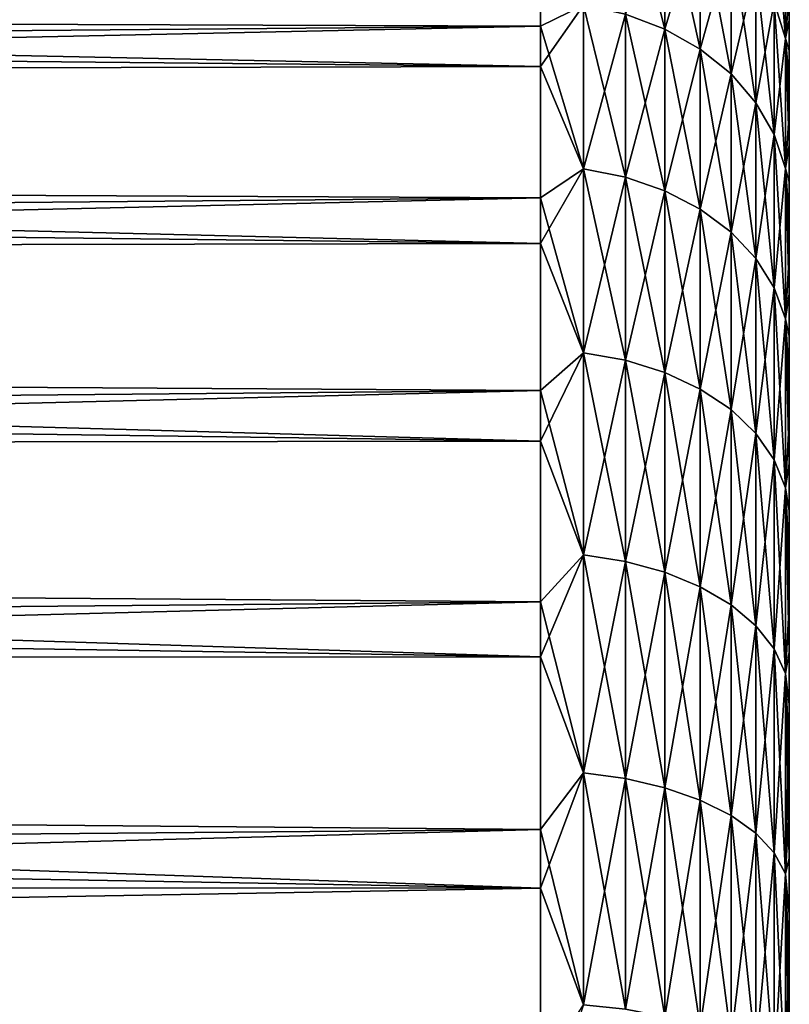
# Model space of a CAD drawing. Header units: millimetres. Extents: x -139 to 106, y -8 to 139.
# Tile 255 of 256: x 96.31 to 102.5, y 84.19 to 92.1. Entities that reach past the tile are written whole.
import ezdxf

# ---------------------------------------------------------------- set-up
doc = ezdxf.new("R2010")
doc.units = ezdxf.units.MM
doc.header["$LTSCALE"] = 53.842063
for name, color, linetype in [('27', 7, 'CONTINUOUS'), ('87', 7, 'CONTINUOUS'), ('93', 7, 'CONTINUOUS'), ('94', 7, 'CONTINUOUS'), ('95', 7, 'CONTINUOUS')]:
    doc.layers.add(name, color=color, linetype=linetype)

msp = doc.modelspace()

# ---------------------------------------------------------------- linework, layer by layer
at = {"layer": '27', "color": 8, "linetype": 'CONTINUOUS'}
for points in [[(100.5, 93.2471, 10.2323), (47.6671, 92.2388, 11.7617), (100.5, 92.0511, 12.0156), (100.5, 93.2471, 10.2323)], [(47.6671, 92.2388, 11.7617), (47.6671, 91.6, 12.5935), (100.5, 92.0511, 12.0156), (47.6671, 92.2388, 11.7617)], [(47.6671, 91.6, 12.5935), (47.6671, 90.9203, 13.3886), (100.5, 92.0511, 12.0156), (47.6671, 91.6, 12.5935)], [(100.5, 92.0511, 12.0156), (47.6671, 90.9203, 13.3886), (100.5, 90.6708, 13.6604), (100.5, 92.0511, 12.0156)], [(47.6671, 90.9203, 13.3886), (47.6671, 90.2011, 14.146), (100.5, 90.6708, 13.6604), (47.6671, 90.9203, 13.3886)], [(47.6671, 90.2011, 14.146), (47.6671, 89.4434, 14.8647), (100.5, 90.6708, 13.6604), (47.6671, 90.2011, 14.146)], [(100.5, 90.6708, 13.6604), (47.6671, 89.4434, 14.8647), (100.5, 89.1221, 15.1477), (100.5, 90.6708, 13.6604)], [(47.6671, 89.4434, 14.8647), (47.6671, 88.6478, 15.544), (100.5, 89.1221, 15.1477), (47.6671, 89.4434, 14.8647)], [(47.6671, 88.6478, 15.544), (47.6671, 87.8155, 16.1825), (100.5, 89.1221, 15.1477), (47.6671, 88.6478, 15.544)], [(100.5, 89.1221, 15.1477), (47.6671, 87.8155, 16.1825), (100.5, 87.4229, 16.4605), (100.5, 89.1221, 15.1477)], [(47.6671, 87.8155, 16.1825), (47.6671, 86.9499, 16.777), (100.5, 87.4229, 16.4605), (47.6671, 87.8155, 16.1825)], [(47.6671, 86.9499, 16.777), (47.6671, 86.0559, 17.3245), (100.5, 87.4229, 16.4605), (47.6671, 86.9499, 16.777)], [(100.5, 87.4229, 16.4605), (47.6671, 86.0559, 17.3245), (100.5, 85.5928, 17.5835), (100.5, 87.4229, 16.4605)], [(47.6671, 86.0559, 17.3245), (47.6671, 85.136, 17.8235), (100.5, 85.5928, 17.5835), (47.6671, 86.0559, 17.3245)], [(47.6671, 85.136, 17.8235), (47.6671, 84.1919, 18.2734), (100.5, 85.5928, 17.5835), (47.6671, 85.136, 17.8235)], [(100.5, 85.5928, 17.5835), (47.6671, 84.1919, 18.2734), (100.5, 83.6528, 18.5038), (100.5, 85.5928, 17.5835)], [(47.6671, 84.1919, 18.2734), (47.6671, 83.225, 18.6736), (100.5, 83.6528, 18.5038), (47.6671, 84.1919, 18.2734)]]:
    msp.add_3dface(points, dxfattribs=at)
at = {"layer": '87', "color": 8, "linetype": 'CONTINUOUS'}
for points in [[(100.5, 91.7255, -12.437), (47.6671, 92.8339, -10.8963), (100.5, 92.9686, -10.6861), (100.5, 91.7255, -12.437)], [(47.6671, 92.2388, -11.7616), (47.6671, 92.8339, -10.8963), (100.5, 91.7255, -12.437), (47.6671, 92.2388, -11.7616)], [(47.6671, 91.6001, -12.5934), (47.6671, 92.2388, -11.7616), (100.5, 91.7255, -12.437), (47.6671, 91.6001, -12.5934)], [(100.5, 90.3019, -14.0444), (47.6671, 91.6001, -12.5934), (100.5, 91.7255, -12.437), (100.5, 90.3019, -14.0444)], [(47.6671, 90.9203, -13.3885), (47.6671, 91.6001, -12.5934), (100.5, 90.3019, -14.0444), (47.6671, 90.9203, -13.3885)], [(47.6671, 90.2012, -14.1459), (47.6671, 90.9203, -13.3885), (100.5, 90.3019, -14.0444), (47.6671, 90.2012, -14.1459)], [(100.5, 88.7142, -15.49), (47.6671, 90.2012, -14.1459), (100.5, 90.3019, -14.0444), (100.5, 88.7142, -15.49)], [(47.6671, 89.4434, -14.8646), (47.6671, 90.2012, -14.1459), (100.5, 88.7142, -15.49), (47.6671, 89.4434, -14.8646)], [(47.6671, 88.6479, -15.5439), (47.6671, 89.4434, -14.8646), (100.5, 88.7142, -15.49), (47.6671, 88.6479, -15.5439)], [(100.5, 86.9807, -16.7571), (47.6671, 88.6479, -15.5439), (100.5, 88.7142, -15.49), (100.5, 86.9807, -16.7571)], [(47.6671, 87.8156, -16.1824), (47.6671, 88.6479, -15.5439), (100.5, 86.9807, -16.7571), (47.6671, 87.8156, -16.1824)], [(47.6671, 86.95, -16.777), (47.6671, 87.8156, -16.1824), (100.5, 86.9807, -16.7571), (47.6671, 86.95, -16.777)], [(100.5, 85.1213, -17.831), (47.6671, 86.95, -16.777), (100.5, 86.9807, -16.7571), (100.5, 85.1213, -17.831)], [(47.6671, 86.056, -17.3244), (47.6671, 86.95, -16.777), (100.5, 85.1213, -17.831), (47.6671, 86.056, -17.3244)], [(47.6671, 85.1362, -17.8234), (47.6671, 86.056, -17.3244), (100.5, 85.1213, -17.831), (47.6671, 85.1362, -17.8234)], [(47.6671, 84.192, -18.2733), (47.6671, 85.1362, -17.8234), (100.5, 85.1213, -17.831), (47.6671, 84.192, -18.2733)], [(100.5, 83.1575, -18.6993), (47.6671, 84.192, -18.2733), (100.5, 85.1213, -17.831), (100.5, 83.1575, -18.6993)], [(47.6671, 83.2251, -18.6735), (47.6671, 84.192, -18.2733), (100.5, 83.1575, -18.6993), (47.6671, 83.2251, -18.6735)]]:
    msp.add_3dface(points, dxfattribs=at)
at = {"layer": '93', "color": 8, "linetype": 'CONTINUOUS'}
for points in [[(101.182, 92.1461, -11.6852), (101.182, 93.2794, -9.94), (101.4985, 92.027, -11.5987), (101.182, 92.1461, -11.6852)], [(101.4985, 92.027, -11.5987), (101.182, 93.2794, -9.94), (101.4985, 93.152, -9.8665), (101.4985, 92.027, -11.5987)], [(101.4985, 92.027, -11.5987), (101.4985, 93.152, -9.8665), (101.7845, 91.8653, -11.4812), (101.4985, 92.027, -11.5987)], [(101.7845, 91.8653, -11.4812), (101.4985, 93.152, -9.8665), (101.7845, 92.9788, -9.7665), (101.7845, 91.8653, -11.4812)], [(102.3792, 92.2439, -9.3422), (102.3792, 93.1318, -7.5996), (102.4696, 91.952, -9.1736), (102.3792, 92.2439, -9.3422)], [(102.4696, 91.952, -9.1736), (102.3792, 93.1318, -7.5996), (102.4696, 92.8239, -7.4625), (102.4696, 91.952, -9.1736)], [(100.5, 91.7255, -12.437), (100.5, 92.9686, -10.6861), (100.8449, 92.2189, -11.7381), (100.5, 91.7255, -12.437)], [(101.7845, 91.8653, -11.4812), (101.7845, 92.9788, -9.7665), (102.0314, 91.6658, -11.3362), (101.7845, 91.8653, -11.4812)], [(102.0314, 91.6658, -11.3362), (101.7845, 92.9788, -9.7665), (102.0314, 92.7653, -9.6432), (102.0314, 91.6658, -11.3362)], [(102.4696, 91.952, -9.1736), (102.4696, 92.8239, -7.4625), (102.5, 92.0991, -8.1752), (102.4696, 91.952, -9.1736)], [(102.5, 92.0991, -8.1752), (102.4696, 92.8239, -7.4625), (102.5, 92.529, -7.2707), (102.5, 92.0991, -8.1752)], [(102.0314, 91.6658, -11.3362), (102.0314, 92.7653, -9.6432), (102.2317, 91.4346, -11.1683), (102.0314, 91.6658, -11.3362)], [(102.2317, 91.4346, -11.1683), (102.0314, 92.7653, -9.6432), (102.2317, 92.5178, -9.5003), (102.2317, 91.4346, -11.1683)], [(102.2317, 91.4346, -11.1683), (102.2317, 92.5178, -9.5003), (102.3792, 91.1787, -10.9824), (102.2317, 91.4346, -11.1683)], [(102.3792, 91.1787, -10.9824), (102.2317, 92.5178, -9.5003), (102.3792, 92.2439, -9.3422), (102.3792, 91.1787, -10.9824)], [(100.8449, 90.9034, -13.3626), (100.5, 91.7255, -12.437), (100.8449, 92.2189, -11.7381), (100.8449, 90.9034, -13.3626)], [(100.8449, 90.9034, -13.3626), (100.8449, 92.2189, -11.7381), (101.182, 90.8366, -13.3024), (100.8449, 90.9034, -13.3626)], [(101.182, 90.8366, -13.3024), (100.8449, 92.2189, -11.7381), (101.182, 92.1461, -11.6852), (101.182, 90.8366, -13.3024)], [(102.3792, 91.1787, -10.9824), (102.3792, 92.2439, -9.3422), (102.4696, 90.906, -10.7843), (102.3792, 91.1787, -10.9824)], [(102.4696, 90.906, -10.7843), (102.3792, 92.2439, -9.3422), (102.4696, 91.952, -9.1736), (102.4696, 90.906, -10.7843)], [(101.182, 90.8366, -13.3024), (101.182, 92.1461, -11.6852), (101.4985, 90.7272, -13.2039), (101.182, 90.8366, -13.3024)], [(101.4985, 90.7272, -13.2039), (101.182, 92.1461, -11.6852), (101.4985, 92.027, -11.5987), (101.4985, 90.7272, -13.2039)], [(102.5, 91.6198, -9.0543), (102.4696, 91.952, -9.1736), (102.5, 92.0991, -8.1752), (102.5, 91.6198, -9.0543)], [(101.4985, 90.7272, -13.2039), (101.4985, 92.027, -11.5987), (101.7845, 90.5786, -13.0701), (101.4985, 90.7272, -13.2039)], [(101.7845, 90.5786, -13.0701), (101.4985, 92.027, -11.5987), (101.7845, 91.8653, -11.4812), (101.7845, 90.5786, -13.0701)], [(102.4696, 90.906, -10.7843), (102.4696, 91.952, -9.1736), (102.5, 91.0923, -9.9053), (102.4696, 90.906, -10.7843)], [(102.5, 91.0923, -9.9053), (102.4696, 91.952, -9.1736), (102.5, 91.6198, -9.0543), (102.5, 91.0923, -9.9053)], [(101.7845, 90.5786, -13.0701), (101.7845, 91.8653, -11.4812), (102.0314, 90.3953, -12.9051), (101.7845, 90.5786, -13.0701)], [(102.0314, 90.3953, -12.9051), (101.7845, 91.8653, -11.4812), (102.0314, 91.6658, -11.3362), (102.0314, 90.3953, -12.9051)], [(100.5, 90.3019, -14.0444), (100.5, 91.7255, -12.437), (100.8449, 90.9034, -13.3626), (100.5, 90.3019, -14.0444)], [(102.0314, 90.3953, -12.9051), (102.0314, 91.6658, -11.3362), (102.2317, 90.183, -12.7139), (102.0314, 90.3953, -12.9051)], [(102.2317, 90.183, -12.7139), (102.0314, 91.6658, -11.3362), (102.2317, 91.4346, -11.1683), (102.2317, 90.183, -12.7139)], [(102.2317, 90.183, -12.7139), (102.2317, 91.4346, -11.1683), (102.3792, 89.948, -12.5023), (102.2317, 90.183, -12.7139)], [(102.3792, 89.948, -12.5023), (102.2317, 91.4346, -11.1683), (102.3792, 91.1787, -10.9824), (102.3792, 89.948, -12.5023)], [(102.3792, 89.948, -12.5023), (102.3792, 91.1787, -10.9824), (102.4696, 89.6975, -12.2767), (102.3792, 89.948, -12.5023)], [(102.4696, 89.6975, -12.2767), (102.3792, 91.1787, -10.9824), (102.4696, 90.906, -10.7843), (102.4696, 89.6975, -12.2767)], [(102.5, 90.5181, -10.7258), (102.4696, 90.906, -10.7843), (102.5, 91.0923, -9.9053), (102.5, 90.5181, -10.7258)], [(100.8449, 89.4253, -14.8406), (100.5, 90.3019, -14.0444), (100.8449, 90.9034, -13.3626), (100.8449, 89.4253, -14.8406)], [(100.8449, 89.4253, -14.8406), (100.8449, 90.9034, -13.3626), (101.182, 89.3651, -14.7738), (100.8449, 89.4253, -14.8406)], [(101.182, 89.3651, -14.7738), (100.8449, 90.9034, -13.3626), (101.182, 90.8366, -13.3024), (101.182, 89.3651, -14.7738)], [(102.4696, 89.6975, -12.2767), (102.4696, 90.906, -10.7843), (102.5, 89.8993, -11.5131), (102.4696, 89.6975, -12.2767)], [(102.5, 89.8993, -11.5131), (102.4696, 90.906, -10.7843), (102.5, 90.5181, -10.7258), (102.5, 89.8993, -11.5131)], [(101.182, 89.3651, -14.7738), (101.182, 90.8366, -13.3024), (101.4985, 89.2667, -14.6644), (101.182, 89.3651, -14.7738)], [(101.4985, 89.2667, -14.6644), (101.182, 90.8366, -13.3024), (101.4985, 90.7272, -13.2039), (101.4985, 89.2667, -14.6644)], [(101.4985, 89.2667, -14.6644), (101.4985, 90.7272, -13.2039), (101.7845, 89.1329, -14.5158), (101.4985, 89.2667, -14.6644)], [(101.7845, 89.1329, -14.5158), (101.4985, 90.7272, -13.2039), (101.7845, 90.5786, -13.0701), (101.7845, 89.1329, -14.5158)], [(101.7845, 89.1329, -14.5158), (101.7845, 90.5786, -13.0701), (102.0314, 88.9679, -14.3326), (101.7845, 89.1329, -14.5158)], [(102.0314, 88.9679, -14.3326), (101.7845, 90.5786, -13.0701), (102.0314, 90.3953, -12.9051), (102.0314, 88.9679, -14.3326)], [(102.0314, 88.9679, -14.3326), (102.0314, 90.3953, -12.9051), (102.2317, 88.7766, -14.1202), (102.0314, 88.9679, -14.3326)], [(102.2317, 88.7766, -14.1202), (102.0314, 90.3953, -12.9051), (102.2317, 90.183, -12.7139), (102.2317, 88.7766, -14.1202)], [(100.5, 88.7142, -15.49), (100.5, 90.3019, -14.0444), (100.8449, 89.4253, -14.8406), (100.5, 88.7142, -15.49)], [(102.2317, 88.7766, -14.1202), (102.2317, 90.183, -12.7139), (102.3792, 88.565, -13.8852), (102.2317, 88.7766, -14.1202)], [(102.3792, 88.565, -13.8852), (102.2317, 90.183, -12.7139), (102.3792, 89.948, -12.5023), (102.3792, 88.565, -13.8852)], [(102.3792, 88.565, -13.8852), (102.3792, 89.948, -12.5023), (102.4696, 88.3395, -13.6347), (102.3792, 88.565, -13.8852)], [(102.4696, 88.3395, -13.6347), (102.3792, 89.948, -12.5023), (102.4696, 89.6975, -12.2767), (102.4696, 88.3395, -13.6347)], [(102.5, 89.2377, -12.2646), (102.4696, 89.6975, -12.2767), (102.5, 89.8993, -11.5131), (102.5, 89.2377, -12.2646)], [(102.4696, 88.3395, -13.6347), (102.4696, 89.6975, -12.2767), (102.5, 88.5353, -12.9782), (102.4696, 88.3395, -13.6347)], [(102.5, 88.5353, -12.9782), (102.4696, 89.6975, -12.2767), (102.5, 89.2377, -12.2646), (102.5, 88.5353, -12.9782)], [(100.8449, 87.8009, -16.1561), (100.5, 88.7142, -15.49), (100.8449, 89.4253, -14.8406), (100.8449, 87.8009, -16.1561)], [(100.8449, 87.8009, -16.1561), (100.8449, 89.4253, -14.8406), (101.182, 87.748, -16.0833), (100.8449, 87.8009, -16.1561)], [(101.182, 87.748, -16.0833), (100.8449, 89.4253, -14.8406), (101.182, 89.3651, -14.7738), (101.182, 87.748, -16.0833)], [(101.182, 87.748, -16.0833), (101.182, 89.3651, -14.7738), (101.4985, 87.6615, -15.9643), (101.182, 87.748, -16.0833)], [(101.4985, 87.6615, -15.9643), (101.182, 89.3651, -14.7738), (101.4985, 89.2667, -14.6644), (101.4985, 87.6615, -15.9643)], [(101.4985, 87.6615, -15.9643), (101.4985, 89.2667, -14.6644), (101.7845, 87.544, -15.8025), (101.4985, 87.6615, -15.9643)], [(101.7845, 87.544, -15.8025), (101.4985, 89.2667, -14.6644), (101.7845, 89.1329, -14.5158), (101.7845, 87.544, -15.8025)], [(101.7845, 87.544, -15.8025), (101.7845, 89.1329, -14.5158), (102.0314, 87.399, -15.603), (101.7845, 87.544, -15.8025)], [(102.0314, 87.399, -15.603), (101.7845, 89.1329, -14.5158), (102.0314, 88.9679, -14.3326), (102.0314, 87.399, -15.603)], [(102.0314, 87.399, -15.603), (102.0314, 88.9679, -14.3326), (102.2317, 87.231, -15.3718), (102.0314, 87.399, -15.603)], [(102.2317, 87.231, -15.3718), (102.0314, 88.9679, -14.3326), (102.2317, 88.7766, -14.1202), (102.2317, 87.231, -15.3718)], [(100.5, 86.9807, -16.7571), (100.5, 88.7142, -15.49), (100.8449, 87.8009, -16.1561), (100.5, 86.9807, -16.7571)], [(102.2317, 87.231, -15.3718), (102.2317, 88.7766, -14.1202), (102.3792, 87.0452, -15.116), (102.2317, 87.231, -15.3718)], [(102.3792, 87.0452, -15.116), (102.2317, 88.7766, -14.1202), (102.3792, 88.565, -13.8852), (102.3792, 87.0452, -15.116)], [(102.3792, 87.0452, -15.116), (102.3792, 88.565, -13.8852), (102.4696, 86.847, -14.8433), (102.3792, 87.0452, -15.116)], [(102.4696, 86.847, -14.8433), (102.3792, 88.565, -13.8852), (102.4696, 88.3395, -13.6347), (102.4696, 86.847, -14.8433)], [(102.5, 87.7943, -13.6518), (102.4696, 88.3395, -13.6347), (102.5, 88.5353, -12.9782), (102.5, 87.7943, -13.6518)], [(102.4696, 86.847, -14.8433), (102.4696, 88.3395, -13.6347), (102.5, 87.0169, -14.2831), (102.4696, 86.847, -14.8433)], [(102.5, 87.0169, -14.2831), (102.4696, 88.3395, -13.6347), (102.5, 87.7943, -13.6518), (102.5, 87.0169, -14.2831)], [(100.8449, 86.0478, -17.2946), (100.5, 86.9807, -16.7571), (100.8449, 87.8009, -16.1561), (100.8449, 86.0478, -17.2946)], [(100.8449, 86.0478, -17.2946), (100.8449, 87.8009, -16.1561), (101.182, 86.0028, -17.2167), (100.8449, 86.0478, -17.2946)], [(101.182, 86.0028, -17.2167), (100.8449, 87.8009, -16.1561), (101.182, 87.748, -16.0833), (101.182, 86.0028, -17.2167)], [(101.182, 86.0028, -17.2167), (101.182, 87.748, -16.0833), (101.4985, 85.9292, -17.0892), (101.182, 86.0028, -17.2167)], [(101.4985, 85.9292, -17.0892), (101.182, 87.748, -16.0833), (101.4985, 87.6615, -15.9643), (101.4985, 85.9292, -17.0892)], [(101.4985, 85.9292, -17.0892), (101.4985, 87.6615, -15.9643), (101.7845, 85.8293, -16.9161), (101.4985, 85.9292, -17.0892)], [(101.7845, 85.8293, -16.9161), (101.4985, 87.6615, -15.9643), (101.7845, 87.544, -15.8025), (101.7845, 85.8293, -16.9161)], [(101.7845, 85.8293, -16.9161), (101.7845, 87.544, -15.8025), (102.0314, 85.706, -16.7025), (101.7845, 85.8293, -16.9161)], [(102.0314, 85.706, -16.7025), (101.7845, 87.544, -15.8025), (102.0314, 87.399, -15.603), (102.0314, 85.706, -16.7025)], [(102.0314, 85.706, -16.7025), (102.0314, 87.399, -15.603), (102.2317, 85.5631, -16.455), (102.0314, 85.706, -16.7025)], [(102.2317, 85.5631, -16.455), (102.0314, 87.399, -15.603), (102.2317, 87.231, -15.3718), (102.2317, 85.5631, -16.455)], [(102.2317, 85.5631, -16.455), (102.2317, 87.231, -15.3718), (102.3792, 85.4049, -16.1811), (102.2317, 85.5631, -16.455)], [(102.3792, 85.4049, -16.1811), (102.2317, 87.231, -15.3718), (102.3792, 87.0452, -15.116), (102.3792, 85.4049, -16.1811)], [(100.5, 85.1213, -17.831), (100.5, 86.9807, -16.7571), (100.8449, 86.0478, -17.2946), (100.5, 85.1213, -17.831)], [(102.3792, 85.4049, -16.1811), (102.3792, 87.0452, -15.116), (102.4696, 85.2364, -15.8892), (102.3792, 85.4049, -16.1811)], [(102.4696, 85.2364, -15.8892), (102.3792, 87.0452, -15.116), (102.4696, 86.847, -14.8433), (102.4696, 85.2364, -15.8892)], [(102.5, 86.2057, -14.8701), (102.4696, 86.847, -14.8433), (102.5, 87.0169, -14.2831), (102.5, 86.2057, -14.8701)], [(102.4696, 85.2364, -15.8892), (102.4696, 86.847, -14.8433), (102.5, 85.3632, -15.4111), (102.4696, 85.2364, -15.8892)], [(102.5, 85.3632, -15.4111), (102.4696, 86.847, -14.8433), (102.5, 86.2057, -14.8701), (102.5, 85.3632, -15.4111)], [(100.8449, 84.1853, -18.2435), (100.5, 85.1213, -17.831), (100.8449, 86.0478, -17.2946), (100.8449, 84.1853, -18.2435)], [(100.8449, 84.1853, -18.2435), (100.8449, 86.0478, -17.2946), (101.182, 84.1487, -18.1614), (100.8449, 84.1853, -18.2435)], [(101.182, 84.1487, -18.1614), (100.8449, 86.0478, -17.2946), (101.182, 86.0028, -17.2167), (101.182, 84.1487, -18.1614)], [(101.182, 84.1487, -18.1614), (101.182, 86.0028, -17.2167), (101.4985, 84.0889, -18.0269), (101.182, 84.1487, -18.1614)], [(101.4985, 84.0889, -18.0269), (101.182, 86.0028, -17.2167), (101.4985, 85.9292, -17.0892), (101.4985, 84.0889, -18.0269)], [(101.4985, 84.0889, -18.0269), (101.4985, 85.9292, -17.0892), (101.7845, 84.0075, -17.8443), (101.4985, 84.0889, -18.0269)], [(101.7845, 84.0075, -17.8443), (101.4985, 85.9292, -17.0892), (101.7845, 85.8293, -16.9161), (101.7845, 84.0075, -17.8443)], [(101.7845, 84.0075, -17.8443), (101.7845, 85.8293, -16.9161), (102.0314, 83.9072, -17.619), (101.7845, 84.0075, -17.8443)], [(102.0314, 83.9072, -17.619), (101.7845, 85.8293, -16.9161), (102.0314, 85.706, -16.7025), (102.0314, 83.9072, -17.619)], [(102.0314, 83.9072, -17.619), (102.0314, 85.706, -16.7025), (102.2317, 83.791, -17.3579), (102.0314, 83.9072, -17.619)], [(102.2317, 83.791, -17.3579), (102.0314, 85.706, -16.7025), (102.2317, 85.5631, -16.455), (102.2317, 83.791, -17.3579)], [(102.2317, 83.791, -17.3579), (102.2317, 85.5631, -16.455), (102.3792, 83.6624, -17.069), (102.2317, 83.791, -17.3579)], [(102.3792, 83.6624, -17.069), (102.2317, 85.5631, -16.455), (102.3792, 85.4049, -16.1811), (102.3792, 83.6624, -17.069)], [(102.3792, 83.6624, -17.069), (102.3792, 85.4049, -16.1811), (102.4696, 83.5253, -16.7611), (102.3792, 83.6624, -17.069)], [(102.4696, 83.5253, -16.7611), (102.3792, 85.4049, -16.1811), (102.4696, 85.2364, -15.8892), (102.4696, 83.5253, -16.7611)], [(102.5, 84.4918, -15.9044), (102.4696, 85.2364, -15.8892), (102.5, 85.3632, -15.4111), (102.5, 84.4918, -15.9044)], [(102.4696, 83.5253, -16.7611), (102.4696, 85.2364, -15.8892), (102.5, 83.5944, -16.3485), (102.4696, 83.5253, -16.7611)], [(102.5, 83.5944, -16.3485), (102.4696, 85.2364, -15.8892), (102.5, 84.4918, -15.9044), (102.5, 83.5944, -16.3485)], [(100.5, 83.1575, -18.6993), (100.5, 85.1213, -17.831), (100.8449, 84.1853, -18.2435), (100.5, 83.1575, -18.6993)]]:
    msp.add_3dface(points, dxfattribs=at)
at = {"layer": '94', "color": 8, "linetype": 'CONTINUOUS'}
for points in [[(100.5, 93.2471, 10.2323), (100.5, 92.0511, 12.0156), (100.8449, 92.2189, 11.7381), (100.5, 93.2471, 10.2323)], [(101.4985, 93.152, 9.8665), (101.182, 92.1461, 11.6852), (101.4985, 92.027, 11.5987), (101.4985, 93.152, 9.8665)], [(101.4985, 93.152, 9.8665), (101.4985, 92.027, 11.5987), (101.7845, 92.9788, 9.7665), (101.4985, 93.152, 9.8665)], [(101.7845, 92.9788, 9.7665), (101.4985, 92.027, 11.5987), (101.7845, 91.8653, 11.4812), (101.7845, 92.9788, 9.7665)], [(101.7845, 92.9788, 9.7665), (101.7845, 91.8653, 11.4812), (102.0314, 92.7653, 9.6432), (101.7845, 92.9788, 9.7665)], [(102.4696, 92.8239, 7.4625), (102.3792, 92.2439, 9.3422), (102.4696, 91.952, 9.1736), (102.4696, 92.8239, 7.4625)], [(102.4696, 92.8239, 7.4625), (102.4696, 91.952, 9.1736), (102.5, 92.3112, 7.7453), (102.4696, 92.8239, 7.4625)], [(102.0314, 92.7653, 9.6432), (101.7845, 91.8653, 11.4812), (102.0314, 91.6658, 11.3362), (102.0314, 92.7653, 9.6432)], [(102.0314, 92.7653, 9.6432), (102.0314, 91.6658, 11.3362), (102.2317, 92.5178, 9.5003), (102.0314, 92.7653, 9.6432)], [(102.2317, 92.5178, 9.5003), (102.0314, 91.6658, 11.3362), (102.2317, 91.4346, 11.1683), (102.2317, 92.5178, 9.5003)], [(102.2317, 92.5178, 9.5003), (102.2317, 91.4346, 11.1683), (102.3792, 92.2439, 9.3422), (102.2317, 92.5178, 9.5003)], [(102.5, 92.3112, 7.7453), (102.4696, 91.952, 9.1736), (102.5, 91.8554, 8.6368), (102.5, 92.3112, 7.7453)], [(100.8449, 92.2189, 11.7381), (100.5, 92.0511, 12.0156), (100.8449, 90.9034, 13.3626), (100.8449, 92.2189, 11.7381)], [(100.8449, 92.2189, 11.7381), (100.8449, 90.9034, 13.3626), (101.182, 92.1461, 11.6852), (100.8449, 92.2189, 11.7381)], [(102.3792, 92.2439, 9.3422), (102.2317, 91.4346, 11.1683), (102.3792, 91.1787, 10.9824), (102.3792, 92.2439, 9.3422)], [(102.3792, 92.2439, 9.3422), (102.3792, 91.1787, 10.9824), (102.4696, 91.952, 9.1736), (102.3792, 92.2439, 9.3422)], [(101.182, 92.1461, 11.6852), (100.8449, 90.9034, 13.3626), (101.182, 90.8366, 13.3024), (101.182, 92.1461, 11.6852)], [(101.182, 92.1461, 11.6852), (101.182, 90.8366, 13.3024), (101.4985, 92.027, 11.5987), (101.182, 92.1461, 11.6852)], [(100.5, 92.0511, 12.0156), (100.5, 90.6708, 13.6604), (100.8449, 90.9034, 13.3626), (100.5, 92.0511, 12.0156)], [(101.4985, 92.027, 11.5987), (101.182, 90.8366, 13.3024), (101.4985, 90.7272, 13.2039), (101.4985, 92.027, 11.5987)], [(101.4985, 92.027, 11.5987), (101.4985, 90.7272, 13.2039), (101.7845, 91.8653, 11.4812), (101.4985, 92.027, 11.5987)], [(102.4696, 91.952, 9.1736), (102.3792, 91.1787, 10.9824), (102.4696, 90.906, 10.7843), (102.4696, 91.952, 9.1736)], [(102.4696, 91.952, 9.1736), (102.4696, 90.906, 10.7843), (102.5, 91.3507, 9.5015), (102.4696, 91.952, 9.1736)], [(102.5, 91.8554, 8.6368), (102.4696, 91.952, 9.1736), (102.5, 91.3507, 9.5015), (102.5, 91.8554, 8.6368)], [(101.7845, 91.8653, 11.4812), (101.4985, 90.7272, 13.2039), (101.7845, 90.5786, 13.0701), (101.7845, 91.8653, 11.4812)], [(101.7845, 91.8653, 11.4812), (101.7845, 90.5786, 13.0701), (102.0314, 91.6658, 11.3362), (101.7845, 91.8653, 11.4812)], [(102.0314, 91.6658, 11.3362), (101.7845, 90.5786, 13.0701), (102.0314, 90.3953, 12.9051), (102.0314, 91.6658, 11.3362)], [(102.0314, 91.6658, 11.3362), (102.0314, 90.3953, 12.9051), (102.2317, 91.4346, 11.1683), (102.0314, 91.6658, 11.3362)], [(102.2317, 91.4346, 11.1683), (102.0314, 90.3953, 12.9051), (102.2317, 90.183, 12.7139), (102.2317, 91.4346, 11.1683)], [(102.2317, 91.4346, 11.1683), (102.2317, 90.183, 12.7139), (102.3792, 91.1787, 10.9824), (102.2317, 91.4346, 11.1683)], [(102.5, 91.3507, 9.5015), (102.4696, 90.906, 10.7843), (102.5, 90.7987, 10.337), (102.5, 91.3507, 9.5015)], [(102.3792, 91.1787, 10.9824), (102.2317, 90.183, 12.7139), (102.3792, 89.948, 12.5023), (102.3792, 91.1787, 10.9824)], [(102.3792, 91.1787, 10.9824), (102.3792, 89.948, 12.5023), (102.4696, 90.906, 10.7843), (102.3792, 91.1787, 10.9824)], [(100.8449, 90.9034, 13.3626), (100.5, 90.6708, 13.6604), (100.8449, 89.4253, 14.8406), (100.8449, 90.9034, 13.3626)], [(100.8449, 90.9034, 13.3626), (100.8449, 89.4253, 14.8406), (101.182, 90.8366, 13.3024), (100.8449, 90.9034, 13.3626)], [(102.4696, 90.906, 10.7843), (102.3792, 89.948, 12.5023), (102.4696, 89.6975, 12.2767), (102.4696, 90.906, 10.7843)], [(102.4696, 90.906, 10.7843), (102.4696, 89.6975, 12.2767), (102.5, 90.201, 11.1405), (102.4696, 90.906, 10.7843)], [(102.5, 90.7987, 10.337), (102.4696, 90.906, 10.7843), (102.5, 90.201, 11.1405), (102.5, 90.7987, 10.337)], [(101.182, 90.8366, 13.3024), (100.8449, 89.4253, 14.8406), (101.182, 89.3651, 14.7738), (101.182, 90.8366, 13.3024)], [(101.182, 90.8366, 13.3024), (101.182, 89.3651, 14.7738), (101.4985, 90.7272, 13.2039), (101.182, 90.8366, 13.3024)], [(101.4985, 90.7272, 13.2039), (101.182, 89.3651, 14.7738), (101.4985, 89.2667, 14.6644), (101.4985, 90.7272, 13.2039)], [(101.4985, 90.7272, 13.2039), (101.4985, 89.2667, 14.6644), (101.7845, 90.5786, 13.0701), (101.4985, 90.7272, 13.2039)], [(100.5, 90.6708, 13.6604), (100.5, 89.1221, 15.1477), (100.8449, 89.4253, 14.8406), (100.5, 90.6708, 13.6604)], [(101.7845, 90.5786, 13.0701), (101.4985, 89.2667, 14.6644), (101.7845, 89.1329, 14.5158), (101.7845, 90.5786, 13.0701)], [(101.7845, 90.5786, 13.0701), (101.7845, 89.1329, 14.5158), (102.0314, 90.3953, 12.9051), (101.7845, 90.5786, 13.0701)], [(102.0314, 90.3953, 12.9051), (101.7845, 89.1329, 14.5158), (102.0314, 88.9679, 14.3326), (102.0314, 90.3953, 12.9051)], [(102.0314, 90.3953, 12.9051), (102.0314, 88.9679, 14.3326), (102.2317, 90.183, 12.7139), (102.0314, 90.3953, 12.9051)], [(102.2317, 90.183, 12.7139), (102.0314, 88.9679, 14.3326), (102.2317, 88.7766, 14.1202), (102.2317, 90.183, 12.7139)], [(102.2317, 90.183, 12.7139), (102.2317, 88.7766, 14.1202), (102.3792, 89.948, 12.5023), (102.2317, 90.183, 12.7139)], [(102.5, 90.201, 11.1405), (102.4696, 89.6975, 12.2767), (102.5, 89.5596, 11.9094), (102.5, 90.201, 11.1405)], [(102.3792, 89.948, 12.5023), (102.2317, 88.7766, 14.1202), (102.3792, 88.565, 13.8852), (102.3792, 89.948, 12.5023)], [(102.3792, 89.948, 12.5023), (102.3792, 88.565, 13.8852), (102.4696, 89.6975, 12.2767), (102.3792, 89.948, 12.5023)], [(102.4696, 89.6975, 12.2767), (102.3792, 88.565, 13.8852), (102.4696, 88.3395, 13.6347), (102.4696, 89.6975, 12.2767)], [(102.4696, 89.6975, 12.2767), (102.4696, 88.3395, 13.6347), (102.5, 88.8765, 12.6415), (102.4696, 89.6975, 12.2767)], [(102.5, 89.5596, 11.9094), (102.4696, 89.6975, 12.2767), (102.5, 88.8765, 12.6415), (102.5, 89.5596, 11.9094)], [(100.8449, 89.4253, 14.8406), (100.5, 89.1221, 15.1477), (100.8449, 87.8009, 16.1561), (100.8449, 89.4253, 14.8406)], [(100.8449, 89.4253, 14.8406), (100.8449, 87.8009, 16.1561), (101.182, 89.3651, 14.7738), (100.8449, 89.4253, 14.8406)], [(101.182, 89.3651, 14.7738), (100.8449, 87.8009, 16.1561), (101.182, 87.748, 16.0833), (101.182, 89.3651, 14.7738)], [(101.182, 89.3651, 14.7738), (101.182, 87.748, 16.0833), (101.4985, 89.2667, 14.6644), (101.182, 89.3651, 14.7738)], [(101.4985, 89.2667, 14.6644), (101.182, 87.748, 16.0833), (101.4985, 87.6615, 15.9643), (101.4985, 89.2667, 14.6644)], [(101.4985, 89.2667, 14.6644), (101.4985, 87.6615, 15.9643), (101.7845, 89.1329, 14.5158), (101.4985, 89.2667, 14.6644)], [(100.5, 89.1221, 15.1477), (100.5, 87.4229, 16.4605), (100.8449, 87.8009, 16.1561), (100.5, 89.1221, 15.1477)], [(101.7845, 89.1329, 14.5158), (101.4985, 87.6615, 15.9643), (101.7845, 87.544, 15.8025), (101.7845, 89.1329, 14.5158)], [(101.7845, 89.1329, 14.5158), (101.7845, 87.544, 15.8025), (102.0314, 88.9679, 14.3326), (101.7845, 89.1329, 14.5158)], [(102.0314, 88.9679, 14.3326), (101.7845, 87.544, 15.8025), (102.0314, 87.399, 15.603), (102.0314, 88.9679, 14.3326)], [(102.0314, 88.9679, 14.3326), (102.0314, 87.399, 15.603), (102.2317, 88.7766, 14.1202), (102.0314, 88.9679, 14.3326)], [(102.5, 88.8765, 12.6415), (102.4696, 88.3395, 13.6347), (102.5, 88.1537, 13.3345), (102.5, 88.8765, 12.6415)], [(102.2317, 88.7766, 14.1202), (102.0314, 87.399, 15.603), (102.2317, 87.231, 15.3718), (102.2317, 88.7766, 14.1202)], [(102.2317, 88.7766, 14.1202), (102.2317, 87.231, 15.3718), (102.3792, 88.565, 13.8852), (102.2317, 88.7766, 14.1202)], [(102.3792, 88.565, 13.8852), (102.2317, 87.231, 15.3718), (102.3792, 87.0452, 15.116), (102.3792, 88.565, 13.8852)], [(102.3792, 88.565, 13.8852), (102.3792, 87.0452, 15.116), (102.4696, 88.3395, 13.6347), (102.3792, 88.565, 13.8852)], [(102.4696, 88.3395, 13.6347), (102.3792, 87.0452, 15.116), (102.4696, 86.847, 14.8433), (102.4696, 88.3395, 13.6347)], [(102.4696, 88.3395, 13.6347), (102.4696, 86.847, 14.8433), (102.5, 87.3935, 13.9862), (102.4696, 88.3395, 13.6347)], [(102.5, 88.1537, 13.3345), (102.4696, 88.3395, 13.6347), (102.5, 87.3935, 13.9862), (102.5, 88.1537, 13.3345)], [(100.8449, 87.8009, 16.1561), (100.5, 87.4229, 16.4605), (100.8449, 86.0478, 17.2946), (100.8449, 87.8009, 16.1561)], [(100.8449, 87.8009, 16.1561), (100.8449, 86.0478, 17.2946), (101.182, 87.748, 16.0833), (100.8449, 87.8009, 16.1561)], [(101.182, 87.748, 16.0833), (100.8449, 86.0478, 17.2946), (101.182, 86.0028, 17.2167), (101.182, 87.748, 16.0833)], [(101.182, 87.748, 16.0833), (101.182, 86.0028, 17.2167), (101.4985, 87.6615, 15.9643), (101.182, 87.748, 16.0833)], [(101.4985, 87.6615, 15.9643), (101.182, 86.0028, 17.2167), (101.4985, 85.9292, 17.0892), (101.4985, 87.6615, 15.9643)], [(101.4985, 87.6615, 15.9643), (101.4985, 85.9292, 17.0892), (101.7845, 87.544, 15.8025), (101.4985, 87.6615, 15.9643)], [(101.7845, 87.544, 15.8025), (101.4985, 85.9292, 17.0892), (101.7845, 85.8293, 16.9161), (101.7845, 87.544, 15.8025)], [(101.7845, 87.544, 15.8025), (101.7845, 85.8293, 16.9161), (102.0314, 87.399, 15.603), (101.7845, 87.544, 15.8025)], [(100.5, 87.4229, 16.4605), (100.5, 85.5928, 17.5835), (100.8449, 86.0478, 17.2946), (100.5, 87.4229, 16.4605)], [(102.0314, 87.399, 15.603), (101.7845, 85.8293, 16.9161), (102.0314, 85.706, 16.7025), (102.0314, 87.399, 15.603)], [(102.0314, 87.399, 15.603), (102.0314, 85.706, 16.7025), (102.2317, 87.231, 15.3718), (102.0314, 87.399, 15.603)], [(102.5, 87.3935, 13.9862), (102.4696, 86.847, 14.8433), (102.5, 86.5982, 14.5947), (102.5, 87.3935, 13.9862)], [(102.2317, 87.231, 15.3718), (102.0314, 85.706, 16.7025), (102.2317, 85.5631, 16.455), (102.2317, 87.231, 15.3718)], [(102.2317, 87.231, 15.3718), (102.2317, 85.5631, 16.455), (102.3792, 87.0452, 15.116), (102.2317, 87.231, 15.3718)], [(102.3792, 87.0452, 15.116), (102.2317, 85.5631, 16.455), (102.3792, 85.4049, 16.1811), (102.3792, 87.0452, 15.116)], [(102.3792, 87.0452, 15.116), (102.3792, 85.4049, 16.1811), (102.4696, 86.847, 14.8433), (102.3792, 87.0452, 15.116)], [(102.4696, 86.847, 14.8433), (102.3792, 85.4049, 16.1811), (102.4696, 85.2364, 15.8892), (102.4696, 86.847, 14.8433)], [(102.4696, 86.847, 14.8433), (102.4696, 85.2364, 15.8892), (102.5, 86.5982, 14.5947), (102.4696, 86.847, 14.8433)], [(102.5, 86.5982, 14.5947), (102.4696, 85.2364, 15.8892), (102.5, 85.7704, 15.1579), (102.5, 86.5982, 14.5947)], [(100.8449, 86.0478, 17.2946), (100.5, 85.5928, 17.5835), (100.8449, 84.1853, 18.2435), (100.8449, 86.0478, 17.2946)], [(100.8449, 86.0478, 17.2946), (100.8449, 84.1853, 18.2435), (101.182, 86.0028, 17.2167), (100.8449, 86.0478, 17.2946)], [(101.182, 86.0028, 17.2167), (100.8449, 84.1853, 18.2435), (101.182, 84.1487, 18.1614), (101.182, 86.0028, 17.2167)], [(101.182, 86.0028, 17.2167), (101.182, 84.1487, 18.1614), (101.4985, 85.9292, 17.0892), (101.182, 86.0028, 17.2167)], [(101.4985, 85.9292, 17.0892), (101.182, 84.1487, 18.1614), (101.4985, 84.0889, 18.0269), (101.4985, 85.9292, 17.0892)], [(101.4985, 85.9292, 17.0892), (101.4985, 84.0889, 18.0269), (101.7845, 85.8293, 16.9161), (101.4985, 85.9292, 17.0892)], [(101.7845, 85.8293, 16.9161), (101.4985, 84.0889, 18.0269), (101.7845, 84.0075, 17.8443), (101.7845, 85.8293, 16.9161)], [(101.7845, 85.8293, 16.9161), (101.7845, 84.0075, 17.8443), (102.0314, 85.706, 16.7025), (101.7845, 85.8293, 16.9161)], [(102.0314, 85.706, 16.7025), (101.7845, 84.0075, 17.8443), (102.0314, 83.9072, 17.619), (102.0314, 85.706, 16.7025)], [(102.0314, 85.706, 16.7025), (102.0314, 83.9072, 17.619), (102.2317, 85.5631, 16.455), (102.0314, 85.706, 16.7025)], [(102.5, 85.7704, 15.1579), (102.4696, 85.2364, 15.8892), (102.5, 84.9126, 15.6742), (102.5, 85.7704, 15.1579)], [(100.5, 85.5928, 17.5835), (100.5, 83.6528, 18.5038), (100.8449, 84.1853, 18.2435), (100.5, 85.5928, 17.5835)], [(102.2317, 85.5631, 16.455), (102.0314, 83.9072, 17.619), (102.2317, 83.791, 17.3579), (102.2317, 85.5631, 16.455)], [(102.2317, 85.5631, 16.455), (102.2317, 83.791, 17.3579), (102.3792, 85.4049, 16.1811), (102.2317, 85.5631, 16.455)], [(102.3792, 85.4049, 16.1811), (102.2317, 83.791, 17.3579), (102.3792, 83.6624, 17.069), (102.3792, 85.4049, 16.1811)], [(102.3792, 85.4049, 16.1811), (102.3792, 83.6624, 17.069), (102.4696, 85.2364, 15.8892), (102.3792, 85.4049, 16.1811)], [(102.4696, 85.2364, 15.8892), (102.3792, 83.6624, 17.069), (102.4696, 83.5253, 16.7611), (102.4696, 85.2364, 15.8892)], [(102.4696, 85.2364, 15.8892), (102.4696, 83.5253, 16.7611), (102.5, 84.9126, 15.6742), (102.4696, 85.2364, 15.8892)], [(102.5, 84.9126, 15.6742), (102.4696, 83.5253, 16.7611), (102.5, 84.0273, 16.1421), (102.5, 84.9126, 15.6742)]]:
    msp.add_3dface(points, dxfattribs=at)
at = {"layer": '95', "color": 8, "linetype": 'CONTINUOUS'}
for points in [[(102.5, 58.0628, 0), (102.5, 58.0904, -0.9971), (102.5, 94.0628, 0), (102.5, 58.0628, 0)], [(102.5, 58.0628, 0), (102.5, 94.0628, 0), (102.5, 94.0351, 0.9971), (102.5, 58.0628, 0)], [(102.5, 58.0904, -0.9971), (102.5, 94.0612, -0.2396), (102.5, 94.0628, 0), (102.5, 58.0904, -0.9971)], [(102.5, 58.0904, -0.9971), (102.5, 94.0564, -0.4792), (102.5, 94.0612, -0.2396), (102.5, 58.0904, -0.9971)], [(102.5, 58.0904, -0.9971), (102.5, 94.0022, -1.4752), (102.5, 94.0564, -0.4792), (102.5, 58.0904, -0.9971)], [(102.5, 58.0628, 0), (102.5, 94.0351, 0.9971), (102.5, 58.0644, 0.2396), (102.5, 58.0628, 0)], [(102.5, 94.0351, 0.9971), (102.5, 93.952, 1.9936), (102.5, 58.1233, 1.4752), (102.5, 94.0351, 0.9971)], [(102.5, 94.0351, 0.9971), (102.5, 58.1233, 1.4752), (102.5, 58.0692, 0.4792), (102.5, 94.0351, 0.9971)], [(102.5, 94.0351, 0.9971), (102.5, 58.0692, 0.4792), (102.5, 58.0644, 0.2396), (102.5, 94.0351, 0.9971)], [(102.5, 58.0904, -0.9971), (102.5, 58.1735, -1.9936), (102.5, 94.0022, -1.4752), (102.5, 58.0904, -0.9971)], [(102.5, 58.1735, -1.9936), (102.5, 93.8926, -2.4693), (102.5, 94.0022, -1.4752), (102.5, 58.1735, -1.9936)], [(102.5, 93.952, 1.9936), (102.5, 93.8134, 2.9855), (102.5, 58.2329, 2.4693), (102.5, 93.952, 1.9936)], [(102.5, 93.952, 1.9936), (102.5, 58.2329, 2.4693), (102.5, 58.1233, 1.4752), (102.5, 93.952, 1.9936)], [(102.5, 58.1735, -1.9936), (102.5, 58.3121, -2.9855), (102.5, 93.8926, -2.4693), (102.5, 58.1735, -1.9936)], [(102.5, 58.3121, -2.9855), (102.5, 93.7277, -3.457), (102.5, 93.8926, -2.4693), (102.5, 58.3121, -2.9855)], [(102.5, 93.8134, 2.9855), (102.5, 93.6199, 3.9683), (102.5, 58.3979, 3.457), (102.5, 93.8134, 2.9855)], [(102.5, 93.8134, 2.9855), (102.5, 58.3979, 3.457), (102.5, 58.2329, 2.4693), (102.5, 93.8134, 2.9855)], [(102.5, 58.3121, -2.9855), (102.5, 58.5056, -3.9683), (102.5, 93.7277, -3.457), (102.5, 58.3121, -2.9855)], [(102.5, 58.5056, -3.9683), (102.5, 93.508, -4.4343), (102.5, 93.7277, -3.457), (102.5, 58.5056, -3.9683)], [(102.5, 93.6199, 3.9683), (102.5, 93.3721, 4.9383), (102.5, 58.6175, 4.4343), (102.5, 93.6199, 3.9683)], [(102.5, 93.6199, 3.9683), (102.5, 58.6175, 4.4343), (102.5, 58.3979, 3.457), (102.5, 93.6199, 3.9683)], [(102.5, 58.5056, -3.9683), (102.5, 58.7534, -4.9383), (102.5, 93.508, -4.4343), (102.5, 58.5056, -3.9683)], [(102.5, 58.7534, -4.9383), (102.5, 93.2345, -5.3974), (102.5, 93.508, -4.4343), (102.5, 58.7534, -4.9383)], [(102.5, 93.3721, 4.9383), (102.5, 93.0708, 5.8929), (102.5, 58.8911, 5.3974), (102.5, 93.3721, 4.9383)], [(102.5, 93.3721, 4.9383), (102.5, 58.8911, 5.3974), (102.5, 58.6175, 4.4343), (102.5, 93.3721, 4.9383)], [(102.5, 58.7534, -4.9383), (102.5, 59.0547, -5.8929), (102.5, 93.2345, -5.3974), (102.5, 58.7534, -4.9383)], [(102.5, 59.0547, -5.8929), (102.5, 92.9079, -6.3437), (102.5, 93.2345, -5.3974), (102.5, 59.0547, -5.8929)], [(102.5, 93.0708, 5.8929), (102.5, 92.7168, 6.8296), (102.5, 59.2177, 6.3437), (102.5, 93.0708, 5.8929)], [(102.5, 93.0708, 5.8929), (102.5, 59.2177, 6.3437), (102.5, 58.8911, 5.3974), (102.5, 93.0708, 5.8929)], [(102.5, 59.0547, -5.8929), (102.5, 59.4088, -6.8296), (102.5, 92.9079, -6.3437), (102.5, 59.0547, -5.8929)], [(102.5, 59.4088, -6.8296), (102.5, 92.529, -7.2707), (102.5, 92.9079, -6.3437), (102.5, 59.4088, -6.8296)], [(102.5, 92.7168, 6.8296), (102.5, 92.3112, 7.7453), (102.5, 59.5965, 7.2707), (102.5, 92.7168, 6.8296)], [(102.5, 92.7168, 6.8296), (102.5, 59.5965, 7.2707), (102.5, 59.2177, 6.3437), (102.5, 92.7168, 6.8296)], [(102.5, 59.4088, -6.8296), (102.5, 59.8144, -7.7453), (102.5, 92.529, -7.2707), (102.5, 59.4088, -6.8296)], [(102.5, 59.8144, -7.7453), (102.5, 92.0991, -8.1752), (102.5, 92.529, -7.2707), (102.5, 59.8144, -7.7453)], [(102.5, 92.3112, 7.7453), (102.5, 91.8554, 8.6368), (102.5, 60.0264, 8.1752), (102.5, 92.3112, 7.7453)], [(102.5, 92.3112, 7.7453), (102.5, 60.0264, 8.1752), (102.5, 59.5965, 7.2707), (102.5, 92.3112, 7.7453)], [(102.5, 59.8144, -7.7453), (102.5, 60.2702, -8.6368), (102.5, 92.0991, -8.1752), (102.5, 59.8144, -7.7453)], [(102.5, 60.2702, -8.6368), (102.5, 91.6198, -9.0543), (102.5, 92.0991, -8.1752), (102.5, 60.2702, -8.6368)], [(102.5, 91.8554, 8.6368), (102.5, 91.3507, 9.5015), (102.5, 60.5058, 9.0543), (102.5, 91.8554, 8.6368)], [(102.5, 91.8554, 8.6368), (102.5, 60.5058, 9.0543), (102.5, 60.0264, 8.1752), (102.5, 91.8554, 8.6368)], [(102.5, 60.2702, -8.6368), (102.5, 60.7748, -9.5015), (102.5, 91.6198, -9.0543), (102.5, 60.2702, -8.6368)], [(102.5, 60.7748, -9.5015), (102.5, 91.0923, -9.9053), (102.5, 91.6198, -9.0543), (102.5, 60.7748, -9.5015)], [(102.5, 91.3507, 9.5015), (102.5, 90.7987, 10.337), (102.5, 61.0333, 9.9053), (102.5, 91.3507, 9.5015)], [(102.5, 91.3507, 9.5015), (102.5, 61.0333, 9.9053), (102.5, 60.5058, 9.0543), (102.5, 91.3507, 9.5015)], [(102.5, 60.7748, -9.5015), (102.5, 61.3269, -10.337), (102.5, 91.0923, -9.9053), (102.5, 60.7748, -9.5015)], [(102.5, 61.3269, -10.337), (102.5, 90.5181, -10.7258), (102.5, 91.0923, -9.9053), (102.5, 61.3269, -10.337)], [(102.5, 90.7987, 10.337), (102.5, 90.201, 11.1405), (102.5, 61.6074, 10.7258), (102.5, 90.7987, 10.337)], [(102.5, 90.7987, 10.337), (102.5, 61.6074, 10.7258), (102.5, 61.0333, 9.9053), (102.5, 90.7987, 10.337)], [(102.5, 61.3269, -10.337), (102.5, 61.9246, -11.1405), (102.5, 90.5181, -10.7258), (102.5, 61.3269, -10.337)], [(102.5, 61.9246, -11.1405), (102.5, 89.8993, -11.5131), (102.5, 90.5181, -10.7258), (102.5, 61.9246, -11.1405)], [(102.5, 90.201, 11.1405), (102.5, 89.5596, 11.9094), (102.5, 62.2263, 11.5131), (102.5, 90.201, 11.1405)], [(102.5, 90.201, 11.1405), (102.5, 62.2263, 11.5131), (102.5, 61.6074, 10.7258), (102.5, 90.201, 11.1405)], [(102.5, 61.9246, -11.1405), (102.5, 62.5659, -11.9094), (102.5, 89.8993, -11.5131), (102.5, 61.9246, -11.1405)], [(102.5, 62.5659, -11.9094), (102.5, 89.2377, -12.2646), (102.5, 89.8993, -11.5131), (102.5, 62.5659, -11.9094)], [(102.5, 89.5596, 11.9094), (102.5, 88.8765, 12.6415), (102.5, 62.8878, 12.2646), (102.5, 89.5596, 11.9094)], [(102.5, 89.5596, 11.9094), (102.5, 62.8878, 12.2646), (102.5, 62.2263, 11.5131), (102.5, 89.5596, 11.9094)], [(102.5, 62.5659, -11.9094), (102.5, 63.249, -12.6415), (102.5, 89.2377, -12.2646), (102.5, 62.5659, -11.9094)], [(102.5, 63.249, -12.6415), (102.5, 88.5353, -12.9782), (102.5, 89.2377, -12.2646), (102.5, 63.249, -12.6415)], [(102.5, 88.8765, 12.6415), (102.5, 88.1537, 13.3345), (102.5, 63.5902, 12.9782), (102.5, 88.8765, 12.6415)], [(102.5, 88.8765, 12.6415), (102.5, 63.5902, 12.9782), (102.5, 62.8878, 12.2646), (102.5, 88.8765, 12.6415)], [(102.5, 63.249, -12.6415), (102.5, 63.9718, -13.3345), (102.5, 88.5353, -12.9782), (102.5, 63.249, -12.6415)], [(102.5, 63.9718, -13.3345), (102.5, 87.7943, -13.6518), (102.5, 88.5353, -12.9782), (102.5, 63.9718, -13.3345)], [(102.5, 88.1537, 13.3345), (102.5, 87.3935, 13.9862), (102.5, 64.3313, 13.6518), (102.5, 88.1537, 13.3345)], [(102.5, 88.1537, 13.3345), (102.5, 64.3313, 13.6518), (102.5, 63.5902, 12.9782), (102.5, 88.1537, 13.3345)], [(102.5, 63.9718, -13.3345), (102.5, 64.7321, -13.9862), (102.5, 87.7943, -13.6518), (102.5, 63.9718, -13.3345)], [(102.5, 64.7321, -13.9862), (102.5, 87.0169, -14.2831), (102.5, 87.7943, -13.6518), (102.5, 64.7321, -13.9862)], [(102.5, 87.3935, 13.9862), (102.5, 86.5982, 14.5947), (102.5, 65.1086, 14.2831), (102.5, 87.3935, 13.9862)], [(102.5, 87.3935, 13.9862), (102.5, 65.1086, 14.2831), (102.5, 64.3313, 13.6518), (102.5, 87.3935, 13.9862)], [(102.5, 64.7321, -13.9862), (102.5, 65.5273, -14.5947), (102.5, 87.0169, -14.2831), (102.5, 64.7321, -13.9862)], [(102.5, 65.5273, -14.5947), (102.5, 86.2057, -14.8701), (102.5, 87.0169, -14.2831), (102.5, 65.5273, -14.5947)], [(102.5, 86.5982, 14.5947), (102.5, 85.7704, 15.1579), (102.5, 65.9198, 14.8701), (102.5, 86.5982, 14.5947)], [(102.5, 86.5982, 14.5947), (102.5, 65.9198, 14.8701), (102.5, 65.1086, 14.2831), (102.5, 86.5982, 14.5947)], [(102.5, 65.5273, -14.5947), (102.5, 66.3551, -15.1579), (102.5, 86.2057, -14.8701), (102.5, 65.5273, -14.5947)], [(102.5, 66.3551, -15.1579), (102.5, 85.3632, -15.4111), (102.5, 86.2057, -14.8701), (102.5, 66.3551, -15.1579)], [(102.5, 85.7704, 15.1579), (102.5, 84.9126, 15.6742), (102.5, 66.7623, 15.4111), (102.5, 85.7704, 15.1579)], [(102.5, 85.7704, 15.1579), (102.5, 66.7623, 15.4111), (102.5, 65.9198, 14.8701), (102.5, 85.7704, 15.1579)], [(102.5, 66.3551, -15.1579), (102.5, 67.213, -15.6742), (102.5, 85.3632, -15.4111), (102.5, 66.3551, -15.1579)], [(102.5, 67.213, -15.6742), (102.5, 84.4918, -15.9044), (102.5, 85.3632, -15.4111), (102.5, 67.213, -15.6742)], [(102.5, 84.9126, 15.6742), (102.5, 84.0273, 16.1421), (102.5, 67.6337, 15.9044), (102.5, 84.9126, 15.6742)], [(102.5, 84.9126, 15.6742), (102.5, 67.6337, 15.9044), (102.5, 66.7623, 15.4111), (102.5, 84.9126, 15.6742)], [(102.5, 67.213, -15.6742), (102.5, 68.0982, -16.1421), (102.5, 84.4918, -15.9044), (102.5, 67.213, -15.6742)], [(102.5, 68.0982, -16.1421), (102.5, 83.5944, -16.3485), (102.5, 84.4918, -15.9044), (102.5, 68.0982, -16.1421)]]:
    msp.add_3dface(points, dxfattribs=at)

doc.saveas('drawing.dxf')
